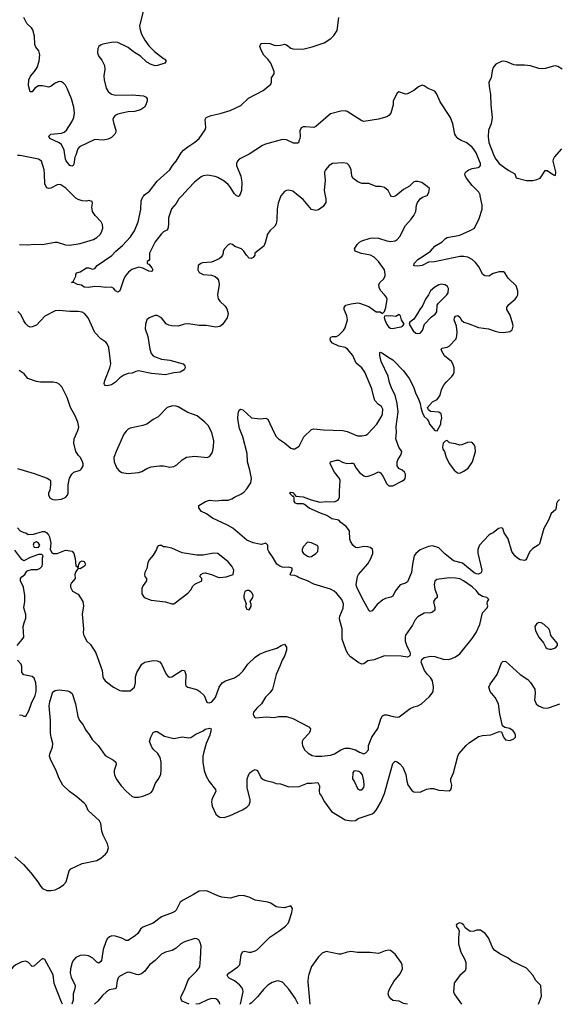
# Model space of a CAD drawing. Header units: inches. Extents: x 1839270 to 1929235, y 762242 to 910350.
# Tile 99 of 256: x 1910550 to 1915716, y 762250 to 771688. Entities that reach past the tile are written whole.
import ezdxf

# ---------------------------------------------------------------- set-up
doc = ezdxf.new("R2010")
doc.units = ezdxf.units.IN
doc.header["$MEASUREMENT"] = 0
doc.layers.add('B9716', color=7, linetype='Continuous')
doc.layers.add('B9717', color=7, linetype='Continuous')

msp = doc.modelspace()

# ---------------------------------------------------------------- linework, layer by layer
at = {"layer": 'B9716', "color": 5}
for points, elevation in [([(1910530, 766817.3), (1910556, 766790), (1910590, 766774), (1910610, 766770.7), (1910630, 766754), (1910684.2, 766755.8), (1910770, 766781.6), (1910790, 766780.5), (1910810, 766770.5), (1910828, 766750), (1910837, 766730), (1910848, 766670), (1910843, 766610), (1910859.3, 766579.3), (1910870.5, 766570.5), (1910910, 766570.5), (1910990, 766603), (1911053.7, 766593.7), (1911070.8, 766570.8), (1911082, 766522), (1911090, 766454), (1911104.7, 766444.7), (1911110, 766434), (1911117.2, 766470), (1911130, 766492), (1911150, 766501), (1911170, 766496), (1911180.7, 766470), (1911170.6, 766450), (1911130, 766423.7), (1911110, 766428.7), (1911090, 766399), (1911079.5, 766370), (1911083.8, 766330), (1911048.5, 766290), (1911038.7, 766270), (1911038.7, 766250), (1911057.3, 766210), (1911110, 766180.7), (1911156.3, 766110), (1911160.7, 766070), (1911150.7, 765990), (1911161.6, 765850), (1911159.3, 765810), (1911165.5, 765785.5), (1911195.5, 765730), (1911230, 765700.5), (1911279.1, 765619.1), (1911341.6, 765450), (1911347.3, 765390), (1911353.7, 765373.7), (1911371.3, 765350), (1911451.3, 765290), (1911510, 765257.3), (1911530, 765254), (1911610, 765256), (1911650, 765291), (1911661.3, 765330), (1911661.7, 765390), (1911672.1, 765430), (1911722, 765510), (1911750, 765528.7), (1911830, 765546.7), (1911870, 765543.1), (1911892.7, 765532.8), (1911910, 765510.7), (1911956.2, 765416.2), (1911970, 765394.8), (1911986.6, 765386.6), (1912010, 765388), (1912110, 765453.4), (1912130, 765451), (1912143, 765410), (1912138.8, 765318.8), (1912142.5, 765302.5), (1912162, 765290), (1912250, 765268.4), (1912279.1, 765250), (1912320.4, 765210), (1912346.3, 765146.3), (1912350, 765142), (1912370, 765139.3), (1912392.3, 765150), (1912429.5, 765190), (1912464.2, 765290), (1912492.3, 765330), (1912524, 765350), (1912610, 765380.3), (1912657, 765410), (1912692.1, 765447.9), (1912738.4, 765510), (1912810, 765578), (1912850, 765605.5), (1912910, 765633), (1913016.5, 765663.5), (1913058, 765690), (1913090, 765702), (1913110, 765674), (1913110, 765646), (1913090, 765586), (1913066, 765550), (1913046, 765490), (1913008.4, 765410), (1912974, 765270), (1912950, 765234.5), (1912906.4, 765193.6), (1912868.8, 765131.2), (1912824, 765090), (1912794, 765050), (1912790.7, 765030), (1912801.1, 765001.1), (1912814.8, 764994.8), (1912914.3, 765005.7), (1912990, 764998), (1913031.3, 765008.7), (1913110, 765010.3), (1913170.2, 764990.2), (1913324.7, 764910), (1913338.8, 764890), (1913336.3, 764870), (1913327.7, 764850), (1913267.7, 764790), (1913259.1, 764770), (1913259.3, 764750), (1913263, 764730), (1913281.6, 764690), (1913315.9, 764655.9), (1913355.2, 764635.3), (1913390, 764628.8), (1913447.7, 764627.8), (1913530, 764639.5), (1913570, 764652), (1913630, 764690.5), (1913670, 764705.5), (1913710, 764704), (1913770, 764691), (1913810, 764667.3), (1913850, 764651.3), (1913870, 764661), (1913894, 764690), (1913896, 764730), (1913927.6, 764810), (1913985.4, 764894.6), (1914013, 764987), (1914030, 765014), (1914050, 765025.5), (1914070, 765025.5), (1914132.5, 765007.5), (1914170, 765003), (1914190, 765006), (1914295.5, 765084.5), (1914330, 765102), (1914370, 765112.7), (1914402.7, 765130), (1914480.5, 765199.5), (1914507, 765233), (1914514.7, 765250), (1914519.1, 765290), (1914507.6, 765350), (1914490, 765384.2), (1914461.3, 765410), (1914431.5, 765450), (1914400.7, 765530), (1914405.8, 765554.2), (1914430, 765573), (1914490, 765588), (1914530, 765582.4), (1914610, 765559.5), (1914663.9, 765556.1), (1914695.6, 765564.4), (1914730, 765580.5), (1914770, 765610.6), (1914890, 765757.3), (1914926.5, 765813.5), (1914962, 765890), (1914990, 766004), (1915032, 766050), (1915039.3, 766070), (1915034, 766090), (1915037.2, 766110), (1915049, 766130), (1915029.4, 766149.4), (1914990, 766159.7), (1914957, 766177), (1914930, 766212.2), (1914890, 766251.7), (1914807.8, 766307.8), (1914770, 766326.8), (1914730, 766335.9), (1914670, 766338.8), (1914550, 766322.7), (1914532.7, 766307.3), (1914524.7, 766275.3), (1914531.8, 766230), (1914555.3, 766170), (1914552.4, 766150), (1914530.4, 766130), (1914518.4, 766110), (1914531.8, 766050), (1914531.4, 766028.6), (1914510, 766009.6), (1914490, 766003.5), (1914430, 765998), (1914370, 765965.6), (1914343.7, 765936.3), (1914316.5, 765883.5), (1914250.4, 765790), (1914246, 765770), (1914248.4, 765730), (1914263.9, 765683.9), (1914290.8, 765630), (1914294.8, 765610), (1914290.6, 765589.4), (1914270, 765577.2), (1914210, 765586), (1914050, 765591.9), (1913950, 765551.1), (1913890, 765541), (1913850, 765514.5), (1913829.8, 765509.8), (1913801.9, 765521.9), (1913721.6, 765581.7), (1913697.4, 765610), (1913677.1, 765650), (1913642.4, 765750), (1913642.9, 765850), (1913619.5, 765930), (1913618, 765950), (1913620.9, 765970), (1913653.7, 766046.3), (1913654, 766090), (1913638.3, 766130), (1913589.7, 766190), (1913566, 766210), (1913530, 766228.7), (1913370, 766277.6), (1913310, 766309.6), (1913230, 766337.2), (1913211.7, 766351.7), (1913190, 766360.9), (1913150, 766362), (1913144, 766370), (1913164, 766410), (1913162, 766430), (1913130, 766439.5), (1913090, 766436.3), (1913070, 766439.7), (1913045.2, 766450), (1913016, 766470), (1912980.9, 766530), (1912938, 766590), (1912931.5, 766610), (1912929, 766650), (1912910, 766669), (1912870, 766658), (1912850, 766660.7), (1912790, 766674.7), (1912730, 766697.6), (1912593.5, 766813.5), (1912542.6, 766842.6), (1912398, 766910), (1912340.9, 766950), (1912295.3, 766975.3), (1912280.5, 766990), (1912269.6, 767010), (1912269.3, 767030), (1912330.9, 767069.1), (1912370, 767081.7), (1912430, 767076.4), (1912490, 767083.7), (1912550, 767083.6), (1912585.2, 767094.8), (1912610, 767111.8), (1912670, 767138.7), (1912700.1, 767159.9), (1912729.8, 767190.2), (1912767.8, 767250), (1912773.3, 767290), (1912758, 767370), (1912736.3, 767450), (1912732.8, 767530), (1912691.1, 767690), (1912657.3, 767770), (1912643.3, 767863.3), (1912644.2, 767915.8), (1912656, 767944), (1912666.3, 767953.7), (1912690, 767947.3), (1912772, 767870), (1912860.5, 767860.5), (1912910, 767868.4), (1912930, 767859.3), (1912990, 767726.8), (1913010, 767694), (1913030.7, 767670), (1913090, 767633.4), (1913150, 767582), (1913170, 767573), (1913190, 767574.9), (1913230, 767599.1), (1913276.4, 767690), (1913350, 767758.4), (1913370, 767766.4), (1913463.3, 767756.7), (1913650, 767751.1), (1913690, 767739.7), (1913790, 767699), (1913830, 767698.3), (1913870, 767706.7), (1913890, 767717.1), (1913973.7, 767810), (1914023.1, 767890), (1914030, 767911.3), (1914033.4, 767953.4), (1914020.1, 767980.1), (1913990, 767999.7), (1913957.5, 768037.5), (1913945.8, 768070), (1913928.8, 768148.8), (1913860.5, 768310), (1913831.3, 768350), (1913775.8, 768395.8), (1913746.3, 768470), (1913692.4, 768530), (1913670, 768545.1), (1913610, 768556.8), (1913550, 768585.8), (1913531.1, 768610), (1913528.7, 768631.3), (1913535.3, 768644.7), (1913548.7, 768650), (1913590, 768651.7), (1913610, 768662.8), (1913654.2, 768710), (1913670, 768733.4), (1913692.8, 768810), (1913686.6, 768850), (1913662.4, 768910), (1913661.6, 768930), (1913677.2, 768950), (1913730, 768964.7), (1913790, 768972.3), (1913810, 768970.2), (1913899, 768939), (1913970, 768888), (1914006.8, 768886.8), (1914030, 768872), (1914048.9, 768891.1), (1914062.7, 768930), (1914073.6, 769010), (1914065.1, 769030), (1914049.6, 769050), (1914010.7, 769090.7), (1913999.1, 769119.1), (1913994.2, 769150), (1914006.7, 769173.3), (1914039.6, 769200.4), (1914055.6, 769230), (1914056.3, 769250), (1914047.3, 769290), (1913990.9, 769370), (1913950, 769412), (1913915.1, 769430), (1913827.1, 769447.1), (1913782.6, 769462.6), (1913767, 769470), (1913759.7, 769490), (1913786.8, 769533.2), (1913810, 769556.5), (1913831.8, 769568.2), (1913910, 769594.9), (1913930, 769598), (1913990, 769592.6), (1914070, 769566.5), (1914110, 769560.2), (1914150, 769569.1), (1914170, 769582), (1914196.3, 769610), (1914250, 769714), (1914305.1, 769774.9), (1914329.5, 769810), (1914349.4, 769850), (1914356, 769910), (1914364.1, 769935.9), (1914390, 769971.3), (1914413.6, 769986.4), (1914447.8, 770000)], 540), ([(1913056.1, 770000), (1913030.3, 769929.7), (1913020.3, 769870), (1913016.9, 769770), (1913010, 769729.4), (1912997.6, 769710), (1912950, 769665.1), (1912928.1, 769631.9), (1912904.2, 769550), (1912890, 769518), (1912804.7, 769450), (1912804.7, 769430), (1912790, 769409), (1912770, 769399), (1912750, 769401.2), (1912724, 769430), (1912701.2, 769470), (1912677.2, 769490), (1912614.5, 769514.5), (1912590, 769534), (1912570, 769539), (1912550, 769529.2), (1912514.8, 769490), (1912502.8, 769470), (1912502.8, 769450), (1912496, 769430), (1912481, 769410), (1912463.4, 769396.6), (1912390, 769362.7), (1912302.8, 769357.2), (1912286, 769350), (1912262.8, 769330), (1912257.3, 769290), (1912270, 769264), (1912310, 769244), (1912390, 769237.3), (1912425.2, 769225.2), (1912442.8, 769210), (1912456.3, 769190), (1912463, 769150), (1912446, 769050), (1912452.5, 769012.5), (1912470.6, 768990), (1912522.3, 768942.3), (1912536.2, 768916.2), (1912548.5, 768870), (1912540.5, 768830), (1912494.6, 768765.4), (1912470, 768746.6), (1912430, 768740.7), (1912337.5, 768757.5), (1912270, 768756.8), (1912168.8, 768771.2), (1912130, 768768.2), (1912070, 768751.1), (1912010, 768752.2), (1911979.4, 768759.4), (1911953.9, 768773.9), (1911910, 768829.2), (1911870, 768852.7), (1911850, 768852.7), (1911791.3, 768830), (1911770.5, 768809.5), (1911756.3, 768770), (1911754.4, 768725.6), (1911778.4, 768650), (1911798.5, 768530), (1911810, 768488.7), (1911830, 768466.5), (1911850, 768455.6), (1911910, 768434.3), (1911990, 768423.1), (1912118, 768390), (1912134, 768370), (1912137.3, 768350), (1912126.8, 768330), (1912090, 768309.6), (1912030, 768303), (1911950, 768284.4), (1911815.4, 768295.4), (1911690, 768322), (1911664.1, 768315.9), (1911630, 768299.3), (1911590, 768297), (1911550, 768280.5), (1911510, 768253.3), (1911470, 768212), (1911430, 768187.3), (1911390, 768179.3), (1911370, 768182.7), (1911363.7, 768190), (1911362, 768202), (1911365.7, 768230), (1911414.6, 768350), (1911423.7, 768390), (1911404.8, 768544.7), (1911390, 768581.2), (1911376.6, 768596.6), (1911330, 768629.4), (1911270, 768689.5), (1911208.5, 768828.4), (1911171.8, 768871.8), (1911150, 768884), (1911112.3, 768892.2), (1911030, 768892.1), (1910930, 768901.5), (1910890, 768896.9), (1910790, 768845.1), (1910710, 768760.5), (1910670, 768742.4), (1910650, 768740.7), (1910630, 768749.6), (1910610, 768771.8), (1910590, 768802), (1910562.5, 768862.5), (1910534, 768890)], 540), ([(1910550, 769531.8), (1910629.2, 769529.2), (1910690, 769536.8), (1910767, 769533), (1910890, 769555.5), (1910910, 769554.4), (1910990, 769530.2), (1911030, 769525.8), (1911130, 769541.5), (1911258.3, 769581.7), (1911290, 769599.5), (1911322.4, 769630), (1911335.1, 769650), (1911347.8, 769690), (1911343.5, 769723.5), (1911331.6, 769750), (1911274.5, 769810), (1911249.5, 769850), (1911241.2, 769890), (1911248, 769930), (1911246, 769946), (1911213.6, 769953.6), (1911190.9, 769949.1), (1911150, 769951.5), (1911110, 769963.6), (1911090, 769977.6), (1911067.6, 770000)], 540), ([(1912105.2, 770000), (1912078, 769970), (1912050, 769925.6), (1912006, 769874), (1911978, 769790), (1911976.7, 769723.3), (1911970, 769682), (1911961, 769670), (1911930, 769655.1), (1911906.7, 769633.3), (1911850, 769557), (1911793.7, 769450), (1911796.3, 769390), (1911790, 769379), (1911772, 769370), (1911772, 769350), (1911790, 769342.8), (1911818.8, 769310), (1911826, 769290), (1911822, 769278), (1911810, 769274), (1911790, 769276), (1911730, 769305.1), (1911694.2, 769314.2), (1911626.2, 769293.8), (1911592.4, 769267.6), (1911561.3, 769230), (1911544.8, 769195.2), (1911510, 769088.7), (1911490, 769075.3), (1911470, 769089.2), (1911452, 769112), (1911430, 769122.7), (1911370, 769121.6), (1911330, 769128), (1911270.5, 769129.5), (1911210, 769121.6), (1911170, 769122.7), (1911142, 769142), (1911106, 769150), (1911070, 769168.7), (1911048, 769170), (1911062, 769178), (1911076.4, 769203.6), (1911088, 769230), (1911088, 769250), (1911098, 769262), (1911130, 769271), (1911192.1, 769307.9), (1911212, 769310), (1911250, 769297.3), (1911270, 769302.8), (1911292, 769330), (1911433.7, 769426.3), (1911472, 769470), (1911537.8, 769522.2), (1911612.9, 769607.1), (1911650, 769664.9), (1911686.6, 769750), (1911711.2, 769868.8), (1911716.3, 769950), (1911731.2, 769990), (1911739.4, 770000)], 520), ([(1912655.1, 770000), (1912650, 769992.7), (1912630, 769999.6), (1912629.6, 770000)], 520), ([(1915728.2, 767090), (1915709.2, 767070.8), (1915696.9, 767050), (1915695.2, 767010), (1915689.3, 766990.7), (1915646.4, 766953.6), (1915621.3, 766890), (1915575.4, 766810), (1915534.9, 766665.1), (1915522.7, 766650), (1915470, 766617.7), (1915447.2, 766592.8), (1915431.5, 766570), (1915414.8, 766525.2), (1915404, 766510), (1915390, 766504), (1915350, 766511.1), (1915325.4, 766525.4), (1915299.7, 766550), (1915270.9, 766590.9), (1915233.2, 766713.2), (1915196, 766770), (1915182.7, 766810), (1915170, 766816.3), (1915140.7, 766810), (1915091.8, 766768.2), (1915070, 766760.7), (1915050, 766747), (1914961.1, 766650), (1914945.2, 766610), (1914945.1, 766574.9), (1914981.2, 766410), (1914974.4, 766385.6), (1914950, 766373.8), (1914930, 766375.9), (1914910, 766385), (1914797.1, 766477.1), (1914710, 766500.6), (1914628.4, 766568.4), (1914570, 766625.6), (1914510, 766644.8), (1914470, 766637.3), (1914390, 766605.3), (1914347.7, 766570), (1914334.3, 766550), (1914315.9, 766470), (1914306.7, 766390), (1914270, 766300.5), (1914250, 766286.6), (1914198.8, 766270), (1914152.4, 766210), (1914130, 766163.7), (1914110, 766151.8), (1914058.5, 766141.4), (1914031.5, 766128.5), (1913977.3, 766082.7), (1913930, 766022.7), (1913910, 766016), (1913902.7, 766022.7), (1913830, 766149.3), (1913782, 766250), (1913778, 766270), (1913789.5, 766350), (1913798, 766370), (1913890, 766472.2), (1913917.8, 766522.2), (1913936, 766570), (1913938, 766590), (1913932.4, 766612.4), (1913910, 766629.5), (1913890, 766635.1), (1913850, 766637.4), (1913790, 766626.3), (1913770, 766628), (1913745.1, 766650), (1913722.4, 766690), (1913715.1, 766710), (1913712.3, 766790), (1913682.6, 766830), (1913628.6, 766868.6), (1913609.8, 766889.8), (1913543.3, 766903.3), (1913495.7, 766935.7), (1913436.5, 766956.5), (1913326.7, 767006.7), (1913281.8, 767041.8), (1913270, 767046.6), (1913210, 767047.6), (1913194, 767054), (1913180.9, 767070), (1913184, 767104), (1913178, 767118), (1913170, 767119), (1913139, 767150), (1913150, 767158.8), (1913170, 767156.4), (1913179.1, 767150), (1913181.1, 767141.1), (1913199.6, 767119.6), (1913270, 767114.9), (1913344.1, 767084.1), (1913430, 767063.9), (1913490, 767070.2), (1913570, 767066), (1913590, 767074.9), (1913607.8, 767090), (1913618.5, 767110), (1913617.6, 767170), (1913625.1, 767270), (1913618.7, 767290), (1913570, 767351.5), (1913528.5, 767431.5), (1913530, 767450.3), (1913590, 767466.4), (1913610, 767465.7), (1913646, 767446), (1913686.6, 767433.4), (1913730, 767438.4), (1913750, 767435.5), (1913777, 767390), (1913810, 767348.7), (1913850, 767316.5), (1913870, 767310.3), (1913892.3, 767312.3), (1913945.2, 767330), (1913990, 767355.5), (1914010, 767344), (1914032.6, 767312.6), (1914070, 767238.8), (1914090, 767219.3), (1914130, 767218.7), (1914216.3, 767263.7), (1914239.1, 767280.9), (1914246, 767290), (1914249.6, 767310.4), (1914249.6, 767330), (1914240.7, 767350), (1914218, 767370), (1914186, 767386), (1914169.7, 767410), (1914169.7, 767450), (1914175.4, 767470), (1914210, 767520.7), (1914214, 767550), (1914186, 767590), (1914157.4, 767670), (1914163.1, 767730), (1914160.7, 767790), (1914180.9, 767930), (1914169.3, 768009.3), (1914150.7, 768090), (1914117.6, 768150), (1914098, 768210), (1914085.3, 768270), (1914018.2, 768410), (1914003, 768470), (1914003.6, 768496.4), (1914010, 768500.7), (1914030, 768492.2), (1914090, 768448.4), (1914130, 768426.4), (1914230, 768321.1), (1914284.9, 768250), (1914326.4, 768170), (1914344.7, 768110), (1914374.9, 768050), (1914390.5, 768010), (1914396.4, 767970), (1914410, 767926), (1914430, 767882.8), (1914457.5, 767857.5), (1914473, 767833), (1914480.7, 767810), (1914530, 767751.3), (1914553.2, 767746.8), (1914588.7, 767810), (1914588.7, 767830), (1914599.7, 767870), (1914591.2, 767910), (1914570, 767927), (1914490, 767933.2), (1914469.4, 767949.4), (1914462.7, 767970), (1914510, 768025.5), (1914552.8, 768047.2), (1914571.1, 768068.9), (1914582.9, 768090), (1914596.3, 768143.7), (1914622, 768190), (1914642.8, 768217.2), (1914693.2, 768266.8), (1914709.6, 768290), (1914716.9, 768310), (1914716.3, 768350), (1914703.5, 768390), (1914690.6, 768410.6), (1914624.6, 768464.6), (1914598.5, 768510), (1914592, 768530), (1914602.2, 768537.8), (1914650, 768548), (1914670, 768558.9), (1914736.8, 768630), (1914743.7, 768656.3), (1914746.1, 768693.9), (1914737.9, 768750), (1914718, 768810), (1914720.3, 768830), (1914730, 768847.2), (1914752.8, 768852.8), (1914770, 768837.6), (1914788.3, 768808.3), (1914810, 768789.2), (1914850, 768777.2), (1914950, 768735.8), (1915045.7, 768725.7), (1915110, 768701.1), (1915150, 768692.2), (1915190, 768688.2), (1915250, 768699.3), (1915269.7, 768710.4), (1915276.8, 768723.2), (1915281.7, 768750), (1915279.8, 768770), (1915254.9, 768854.9), (1915220.5, 768910), (1915220.7, 768930), (1915240.8, 768959.2), (1915303, 769010), (1915318.7, 769030), (1915326.3, 769050), (1915326.3, 769090), (1915310, 769135.1), (1915236, 769210), (1915201.2, 769261.2), (1915189.5, 769269.5), (1915148, 769272), (1915090, 769255.1), (1915050, 769229.5), (1915010, 769234), (1914988.8, 769248.8), (1914956.1, 769316.1), (1914921.2, 769361.2), (1914889.7, 769390), (1914849.4, 769410), (1914810, 769418.4), (1914770, 769417.8), (1914527.1, 769367.1), (1914470, 769362.7), (1914410, 769331.6), (1914366.3, 769326.3), (1914329.3, 769329.3), (1914334, 769350), (1914367.3, 769390), (1914420, 769420), (1914490, 769469.1), (1914530, 769516.5), (1914600.3, 769559.7), (1914632.3, 769590), (1914650, 769599.5), (1914770, 769623.2), (1914878, 769670), (1914912, 769690), (1914957.5, 769782.5), (1914986, 769870), (1914984, 769910), (1914967.6, 770000)], 520), ([(1913479.7, 770000), (1913486, 769970), (1913486.1, 769933.9), (1913461.4, 769898.6), (1913415.1, 769864.9), (1913390, 769859.1), (1913349, 769869), (1913270, 769964.2), (1913224.4, 770000)], 540), ([(1914156, 770000), (1914150, 769995.1), (1914129.4, 769989.4), (1914110, 769997.2), (1914108.7, 770000)], 540), ([(1910530, 767387.3), (1910690, 767339.1), (1910813.7, 767293.7), (1910838, 767278), (1910844.7, 767270), (1910846.8, 767230), (1910838, 767178), (1910826.8, 767150), (1910826, 767130), (1910841.4, 767101.4), (1910867.4, 767087.4), (1910890, 767084.9), (1910950, 767090.6), (1910993.2, 767110), (1911009.2, 767130), (1911014.5, 767150), (1911015.1, 767230), (1911027.2, 767292.8), (1911049, 767330), (1911069.5, 767350.5), (1911129.1, 767370.9), (1911140.2, 767379.8), (1911158, 767410), (1911159, 767430), (1911154, 767450), (1911134, 767490), (1911114, 767510), (1911090, 767548.7), (1911069.3, 767630), (1911073.2, 767670), (1911109, 767750), (1911118, 767782), (1911109.2, 767830), (1911083.7, 767890), (1911038, 767970), (1911006.8, 768066.8), (1910955.3, 768170), (1910930, 768194), (1910905.6, 768205.6), (1910870, 768212.7), (1910750, 768212.7), (1910710, 768219.3), (1910629, 768250), (1910592.1, 768292.1), (1910545.3, 768325.3)], 560), ([(1910526, 765690), (1910573.9, 765746.1), (1910588.5, 765770), (1910584.1, 765870), (1910593, 765907), (1910610.7, 765950), (1910607.7, 765987.7), (1910591.2, 766050), (1910601, 766110), (1910601.1, 766170), (1910586.9, 766250), (1910559.6, 766310), (1910557, 766330), (1910571.2, 766348.8), (1910599.3, 766370), (1910619.3, 766400.7), (1910631.2, 766408.8), (1910663.5, 766416.5), (1910721.3, 766418.7), (1910746, 766430), (1910765.2, 766450), (1910769.2, 766470), (1910768.7, 766530), (1910774, 766550), (1910762, 766562), (1910730, 766561.2), (1910650, 766531.8), (1910590, 766502), (1910570, 766514.5), (1910502.5, 766602.5)], 540), ([(1910504.8, 763664.8), (1910586, 763590), (1910658, 763510), (1910725.7, 763425.7), (1910750, 763384), (1910770, 763360.5), (1910810, 763341.6), (1910850, 763340.3), (1910890, 763347.8), (1910930, 763367.8), (1910970, 763397), (1910994.6, 763425.4), (1911024.2, 763530), (1911040.9, 763550), (1911150, 763600.3), (1911290, 763627.3), (1911330, 763652.3), (1911372, 763690), (1911387.7, 763710), (1911401.2, 763750), (1911391.5, 763790), (1911349.8, 763870), (1911337.3, 763910), (1911330, 763982), (1911314.5, 764010), (1911208.5, 764108.5), (1911183.1, 764163.1), (1911170, 764179.7), (1911099.8, 764239.8), (1911028.4, 764290), (1910964.8, 764350), (1910930, 764414), (1910898.1, 764498.1), (1910847.8, 764590), (1910837.6, 764630), (1910839.2, 764650), (1910864.1, 764715.9), (1910868, 764750), (1910850.8, 764810), (1910845.7, 764850), (1910846.8, 764970), (1910833.1, 765110), (1910839.8, 765150), (1910865.5, 765234.5), (1910874.3, 765250), (1910890, 765259.3), (1910930, 765264.6), (1911010, 765254.6), (1911028.5, 765248.5), (1911054, 765230), (1911086.7, 765130), (1911106.7, 765010), (1911125.3, 764970), (1911158.7, 764930), (1911182.5, 764882.5), (1911217.5, 764837.5), (1911246.7, 764790), (1911302.4, 764730), (1911370, 764634), (1911451.4, 764591.4), (1911472.4, 764572.4), (1911474.6, 764550), (1911457.6, 764490), (1911457.6, 764470), (1911460.3, 764450), (1911476.5, 764410), (1911523.4, 764343.4), (1911570, 764294.4), (1911630, 764241.6), (1911650, 764234.4), (1911690, 764234.4), (1911730, 764243.8), (1911790, 764267.7), (1911810, 764282), (1911823, 764297), (1911852.8, 764370), (1911883.8, 764416.2), (1911903.6, 764456.4), (1911908.6, 764491.4), (1911906.6, 764570), (1911896.3, 764616.3), (1911875.2, 764655.2), (1911836.4, 764690), (1911821.5, 764710), (1911794, 764770), (1911807.8, 764810), (1911830, 764854), (1911850, 764864), (1911870, 764864), (1911939, 764819), (1912030, 764799.1), (1912110, 764814.9), (1912170, 764803.8), (1912190, 764808.4), (1912239.8, 764840.2), (1912308.7, 764871.3), (1912330, 764886.4), (1912370, 764898.4), (1912386.8, 764890), (1912384.4, 764870), (1912373.1, 764830), (1912338.7, 764750), (1912314.9, 764670), (1912307.6, 764630), (1912307.9, 764570), (1912319, 764490), (1912338.4, 764438.4), (1912366.9, 764386.9), (1912428, 764310), (1912430.5, 764290), (1912398.4, 764230), (1912394, 764210), (1912390.4, 764190), (1912397.1, 764150), (1912432.8, 764072.8), (1912452.5, 764052.5), (1912470, 764043.8), (1912510, 764042.4), (1912570, 764061.3), (1912685.9, 764114.1), (1912730, 764140.9), (1912750, 764162.6), (1912759.5, 764190), (1912759.9, 764210), (1912732.2, 764330), (1912733.2, 764410), (1912741.6, 764438.4), (1912755.7, 764464.3), (1912775.7, 764484.3), (1912810, 764501.3), (1912832.4, 764492.4), (1912864.3, 764424.3), (1912885.4, 764405.4), (1912910, 764395.3), (1912979.3, 764379.3), (1913010, 764366.4), (1913050, 764363), (1913130, 764334), (1913230, 764337.1), (1913310, 764370.3), (1913350, 764368.5), (1913410, 764375.3), (1913424.9, 764344.9), (1913420.8, 764290), (1913424.9, 764270), (1913444.1, 764244.1), (1913472.2, 764190), (1913539.3, 764099.3), (1913670, 764018.9), (1913730, 764007.6), (1913770, 764010.6), (1913795.3, 764030), (1913930, 764076.1), (1913950, 764088.9), (1913969.1, 764110.9), (1914012.4, 764187.6), (1914048.3, 764270), (1914130, 764557.3), (1914150, 764579.3), (1914170, 764573.4), (1914194.9, 764554.9), (1914223.8, 764523.8), (1914251.8, 764451.8), (1914261.8, 764390), (1914273.9, 764353.8), (1914310, 764299.5), (1914330, 764285.3), (1914390, 764284.2), (1914450, 764311.6), (1914490, 764319.6), (1914518, 764318), (1914570, 764303), (1914670, 764296), (1914684, 764310), (1914691.9, 764328.1), (1914694, 764350), (1914684.5, 764390), (1914686, 764410), (1914711.2, 764468.8), (1914751.3, 764630), (1914762.4, 764650), (1914831.1, 764730), (1914862.1, 764757.9), (1914950, 764817.3), (1914990, 764826.5), (1915067.9, 764832.1), (1915150, 764864.7), (1915170, 764862), (1915190.8, 764810), (1915210, 764784.9), (1915250, 764777.3), (1915290, 764796), (1915304, 764810), (1915306, 764830), (1915298, 764850), (1915282.7, 764870), (1915250, 764894), (1915202, 764902), (1915180.1, 764920.1), (1915156.3, 765030), (1915143.5, 765130), (1915111.6, 765190), (1915063.5, 765250), (1915049.6, 765290), (1915061, 765319), (1915130, 765411), (1915170, 765524.7), (1915182.9, 765537.1), (1915210, 765540.5), (1915350, 765410.4), (1915422.2, 765362.2), (1915450, 765334.4), (1915490.2, 765270), (1915493.8, 765230), (1915487.9, 765170), (1915502.6, 765130), (1915526, 765110), (1915570, 765092.6), (1915610, 765090.3), (1915630, 765094.9), (1915730, 765131.7)], 520), ([(1910550, 765023.8), (1910570, 765020.5), (1910590, 765010.7), (1910610, 765011), (1910638, 765062), (1910664.2, 765135.8), (1910699.2, 765210), (1910708.5, 765250), (1910708.4, 765290), (1910704.8, 765330), (1910690, 765377.6), (1910670, 765391.1), (1910590, 765407.6), (1910570, 765429.2), (1910569.6, 765489.6), (1910564.5, 765510), (1910529.3, 765550)], 540), ([(1912668.6, 762252.2), (1912693.7, 762370), (1912689.7, 762390), (1912679.7, 762410), (1912657, 762437), (1912610, 762474.7), (1912560.1, 762500.1), (1912549.2, 762510), (1912540.9, 762530), (1912554.5, 762550), (1912642.9, 762610), (1912662.9, 762630), (1912673.9, 762726.1), (1912686.3, 762753.7), (1912710, 762758.3), (1912749.2, 762749.2), (1912770, 762749.1), (1912810, 762762.4), (1912830, 762776.5), (1912950, 762893.2), (1913036.4, 762950), (1913100.8, 762999.2), (1913127.1, 763030), (1913136, 763050), (1913161.7, 763130), (1913166.6, 763170), (1913150, 763195.3), (1913090, 763175.1), (1913030, 763180.5), (1913010, 763186), (1912958.3, 763218.3), (1912929.8, 763229.8), (1912810, 763249.8), (1912750, 763278.7), (1912692.8, 763292.8), (1912650, 763290.9), (1912570, 763268.1), (1912490, 763277.3), (1912450, 763290.6), (1912350, 763335.3), (1912330, 763338.5), (1912270, 763335.8), (1912217.8, 763302.2), (1912117.1, 763250), (1912090.2, 763229.8), (1912050, 763152.7), (1912038.6, 763141.4), (1912013.3, 763126.7), (1911911.3, 763088.7), (1911830, 763029.6), (1911730.4, 762989.6), (1911708.5, 762971.5), (1911682, 762930), (1911662, 762910), (1911590, 762860.7), (1911570, 762862.9), (1911530, 762883.1), (1911470, 762904), (1911433.8, 762906.2), (1911410, 762897), (1911390, 762877.2), (1911377.1, 762850), (1911350, 762775.3), (1911333.4, 762670), (1911330, 762660.9), (1911310, 762643.6), (1911290, 762654.5), (1911251.8, 762691.8), (1911210, 762715.1), (1911170, 762721.1), (1911130, 762718.3), (1911090, 762698.9), (1911067.1, 762672.9), (1911054.9, 762650), (1911037.8, 762590), (1911035.8, 762550), (1911042.7, 762510), (1911082.4, 762430), (1911082.4, 762422.4), (1911077, 762390), (1911061.7, 762350), (1911062, 762290), (1911056.9, 762270), (1911050.4, 762253.2)], 520), ([(1915525.3, 762250.4), (1915554, 762330), (1915549.4, 762430), (1915500.1, 762480.1), (1915472.3, 762530), (1915410, 762598), (1915270, 762662.9), (1915230, 762696.2), (1915162.7, 762730), (1915107.7, 762767.7), (1915087.8, 762790), (1915046.6, 762886.6), (1915012.7, 762930), (1914970, 762959.5), (1914930, 762962), (1914910, 762952.3), (1914869.6, 762949.6), (1914822, 762982), (1914809, 763010), (1914790, 763025.2), (1914768.1, 763031.9), (1914742, 763018), (1914736, 763010), (1914741, 762990), (1914758, 762970), (1914766, 762950), (1914757.3, 762890), (1914759.3, 762830), (1914779.3, 762750), (1914818.5, 762678.6), (1914827.5, 762652.5), (1914827.5, 762592.5), (1914821, 762570), (1914772.5, 762527.5), (1914721.4, 762458.6), (1914717.1, 762450), (1914711.7, 762370), (1914722.2, 762342.2), (1914787, 762250.9)], 520), ([(1912176.6, 762252.5), (1912110, 762280.7), (1912101.6, 762290), (1912095.8, 762310), (1912099.8, 762330), (1912131.2, 762388.8), (1912163.1, 762476.9), (1912179.4, 762500.6), (1912250, 762570.4), (1912277.4, 762610), (1912285.8, 762685.8), (1912289.3, 762810), (1912282, 762842), (1912269.1, 762869.1), (1912250, 762879), (1912230, 762882.7), (1912131.3, 762850), (1912096, 762830), (1912050.3, 762789.6), (1912013.4, 762766.6), (1911950, 762749.6), (1911910, 762731.6), (1911850, 762671.2), (1911794.9, 762630), (1911750, 762567.6), (1911718.2, 762541.8), (1911690, 762533.7), (1911670, 762534.7), (1911610, 762555.8), (1911590, 762556.9), (1911570, 762553.6), (1911510, 762520.5), (1911495.8, 762504.2), (1911484.6, 762475.4), (1911475.2, 762404.8), (1911462.3, 762397.7), (1911412, 762388), (1911382.4, 762370), (1911344.8, 762335.2), (1911299, 762281.1), (1911269.3, 762253.1)], 540), ([(1914268.6, 762251.2), (1914230, 762256.9), (1914190, 762280.5), (1914130, 762287.2), (1914110, 762302.4), (1914089.6, 762330), (1914085.1, 762350), (1914087, 762370), (1914098.7, 762401.3), (1914139.5, 762470), (1914198.4, 762541.6), (1914222.6, 762590), (1914219.1, 762630), (1914210, 762651.6), (1914149.8, 762729.8), (1914105.6, 762765.6), (1914090, 762769.6), (1914055.6, 762764.4), (1913990, 762738.4), (1913910, 762748.2), (1913790, 762747.6), (1913730, 762755.1), (1913690, 762749.5), (1913630.4, 762729.6), (1913610.5, 762729.5), (1913490, 762758), (1913450, 762740.9), (1913415.1, 762704.9), (1913350, 762612.3), (1913323.4, 762536.6), (1913315.3, 762510), (1913314, 762466), (1913332.3, 762251.8)], 520), ([(1910962.2, 762253.3), (1910949.7, 762270), (1910881.5, 762450), (1910870, 762532), (1910790, 762680.9), (1910770, 762689.4), (1910685.2, 762614.8), (1910670, 762612.3), (1910634.7, 762650), (1910610, 762664.7), (1910570, 762658), (1910512, 762628), (1910488.9, 762610), (1910462.6, 762577.4), (1910429.2, 762510.8), (1910362.7, 762477.3), (1910330, 762447.4), (1910307.3, 762410), (1910298.6, 762370), (1910289.5, 762350.5), (1910230, 762318.8), (1910210, 762296.9), (1910196.3, 762270), (1910190.7, 762253.8)], 520), ([(1913222.1, 762251.9), (1913191.1, 762310), (1913130, 762396.4), (1913070, 762462.6), (1913030, 762475.1), (1913010, 762473.7), (1912970, 762460.4), (1912930, 762434.3), (1912887.7, 762392.3), (1912830, 762320.5), (1912770, 762261.3), (1912754.5, 762252.2)], 520), ([(1912469.4, 762252.3), (1912466.2, 762266.2), (1912450, 762289.5), (1912430, 762301.6), (1912390, 762305.1), (1912350, 762294.7), (1912270, 762255.8), (1912240, 762252.5)], 540)]:
    msp.add_lwpolyline(points, dxfattribs=dict(at, elevation=elevation))
for points, elevation in [([(1914591.7, 769151.7), (1914570, 769145.1), (1914530, 769124.2), (1914490.5, 769090), (1914470, 769049), (1914442, 769010), (1914413.7, 768946.3), (1914386.8, 768910), (1914366, 768870), (1914330, 768818), (1914292, 768790), (1914284.7, 768770), (1914325.2, 768705.2), (1914350, 768684), (1914370, 768680.7), (1914390, 768684), (1914413.2, 768710), (1914433.2, 768770), (1914499.1, 768840.9), (1914534.9, 768865.1), (1914550, 768886.8), (1914555.1, 768950), (1914565.2, 768970), (1914645.2, 769050), (1914659.3, 769070), (1914662.7, 769110), (1914651.7, 769131.7), (1914630, 769146)], 540), ([(1914190, 768862), (1914155.9, 768844.1), (1914110, 768849.3), (1914090, 768845.2), (1914071.3, 768848.7), (1914050, 768846), (1914046.4, 768833.6), (1914050.8, 768810), (1914070, 768767.3), (1914090, 768742), (1914106.8, 768730), (1914130, 768727.7), (1914170, 768738.8), (1914210, 768742.8), (1914222, 768750), (1914238, 768770), (1914213.2, 768810), (1914202, 768850)], 540), ([(1912014.6, 767985.4), (1911966, 767970), (1911877.5, 767882.5), (1911830, 767856), (1911768.3, 767811.7), (1911730, 767797), (1911610, 767772.3), (1911590, 767762.7), (1911570, 767745.2), (1911550, 767714), (1911475.5, 767550), (1911454, 767490), (1911457.3, 767450), (1911470.8, 767410), (1911482.8, 767390), (1911504.1, 767364.1), (1911530, 767347.3), (1911590, 767337.1), (1911690, 767348.2), (1911722, 767358), (1911770, 767387.3), (1911810, 767400.7), (1911890.7, 767410.7), (1911930, 767410.8), (1911990, 767398.8), (1912030, 767406), (1912058.6, 767421.4), (1912109.5, 767470.5), (1912150, 767494), (1912230, 767504.9), (1912349.1, 767490.9), (1912370, 767501), (1912391.4, 767528.6), (1912401, 767559), (1912407.9, 767592.1), (1912411.2, 767651.2), (1912391.8, 767731.8), (1912356.6, 767796.6), (1912326.6, 767830), (1912250.9, 767890.9), (1912162.8, 767922.8), (1912070, 767975.6), (1912050, 767982.9)], 560), ([(1914650, 767652.7), (1914630, 767649), (1914610, 767628.7), (1914604.4, 767590), (1914608.4, 767570), (1914623, 767550), (1914641.3, 767490), (1914673.4, 767430), (1914717.4, 767370), (1914750, 767344), (1914770, 767341.7), (1914810, 767358.9), (1914850, 767388.8), (1914893.2, 767450), (1914921.2, 767550), (1914919.3, 767590), (1914912.3, 767610), (1914893.4, 767633.4), (1914878.6, 767638.6), (1914846, 767634), (1914790, 767612.6), (1914770, 767609.7), (1914730, 767623.5), (1914671.7, 767631.7)], 520), ([(1910710, 766682), (1910687.3, 766672.7), (1910679.1, 766650), (1910690, 766631), (1910710, 766628), (1910730, 766630.8), (1910743.7, 766650), (1910730.9, 766670.9)], 540), ([(1913310, 766679.5), (1913270, 766634), (1913259.1, 766610), (1913260.7, 766590), (1913271.3, 766570), (1913310, 766544.7), (1913330, 766538), (1913350, 766542.8), (1913388.7, 766570), (1913408.7, 766590), (1913412.7, 766630), (1913410, 766646), (1913350, 766672.7)], 540), ([(1911910, 766648.7), (1911890, 766648.7), (1911876.9, 766643.1), (1911867.1, 766632.9), (1911861, 766610), (1911830, 766555.3), (1911791, 766510), (1911778, 766482), (1911770, 766426), (1911751, 766390), (1911746, 766370), (1911751, 766350), (1911766, 766330), (1911766.8, 766310), (1911735.3, 766264.7), (1911723.1, 766236.9), (1911723.1, 766183.1), (1911742.8, 766150), (1911810, 766125), (1911950, 766107.7), (1912010, 766089.1), (1912029.8, 766090.2), (1912042.4, 766097.6), (1912162, 766190), (1912193.9, 766226.1), (1912206.6, 766253.4), (1912230, 766277.3), (1912298, 766310), (1912298, 766330), (1912278, 766350), (1912286, 766370), (1912310, 766382), (1912330, 766384.7), (1912390, 766370.8), (1912450, 766342.8), (1912470, 766340.7), (1912530, 766347.7), (1912598, 766370), (1912604, 766410), (1912586, 766450), (1912549.3, 766490), (1912450, 766572.3), (1912410, 766575.1), (1912310, 766555.1), (1912250, 766556), (1912110, 766577.2), (1912010, 766622), (1911950, 766635.3), (1911930, 766635.3)], 560), ([(1912730, 766218), (1912710, 766208), (1912698.8, 766170), (1912698.8, 766150), (1912722, 766090), (1912716, 766070), (1912721, 766050), (1912730, 766038), (1912750, 766031.3), (1912770, 766062), (1912770, 766086), (1912762, 766110), (1912786.6, 766150), (1912789.4, 766170), (1912780.9, 766190), (1912770, 766200.9), (1912750, 766215.3)], 560), ([(1915530, 765909.2), (1915510, 765899), (1915491, 765870), (1915496, 765830), (1915527.9, 765767.9), (1915573.4, 765713.4), (1915597.3, 765670), (1915610, 765659.1), (1915630, 765652.7), (1915650, 765652.7), (1915690, 765666.8), (1915709.3, 765690), (1915706.6, 765710), (1915644.1, 765784.1), (1915634.5, 765830), (1915623.7, 765850), (1915581.2, 765890), (1915550, 765906)], 540), ([(1913770, 764489.3), (1913755.9, 764484.1), (1913743.8, 764470), (1913741, 764410), (1913761.4, 764381.4), (1913790, 764318), (1913810, 764307.3), (1913830, 764307.3), (1913849.2, 764330), (1913853.6, 764350), (1913851.4, 764391.4), (1913837.2, 764450), (1913822, 764470), (1913801.5, 764481.5)], 540)]:
    msp.add_lwpolyline(points, close=True, dxfattribs=dict(at, elevation=elevation))
at = {"layer": 'B9717', "color": 5}
for points, elevation in [([(1911742, 771790), (1911700.5, 771630), (1911704.2, 771590), (1911717.5, 771550), (1911750.2, 771490), (1911790, 771437.4), (1911842.2, 771382.2), (1911930, 771314.8), (1911942, 771310), (1911956, 771290), (1911942, 771270), (1911872.7, 771247.2), (1911850, 771246.4), (1911810, 771258.4), (1911770, 771281.4), (1911710, 771336.8), (1911640.6, 771380.6), (1911590, 771420.2), (1911490, 771468.6), (1911448.1, 771471.9), (1911348.4, 771451.6), (1911333, 771447), (1911310.5, 771429.5), (1911300.5, 771410), (1911297.1, 771370), (1911310, 771334.8), (1911338.2, 771298.2), (1911364.6, 771250), (1911367.9, 771210), (1911358.2, 771150), (1911359.3, 771110), (1911379.6, 771030), (1911399, 770999), (1911430, 770974.7), (1911470, 770965.6), (1911630, 770966.9), (1911736.2, 770956.2), (1911764.1, 770944.1), (1911773.4, 770930), (1911773, 770910), (1911758.4, 770870), (1911746, 770850), (1911710, 770823), (1911652.7, 770807.3), (1911590, 770803.1), (1911530, 770793), (1911490, 770782.4), (1911465.3, 770770), (1911448.9, 770750), (1911444.4, 770730), (1911452.3, 770690), (1911473, 770630), (1911471.3, 770610), (1911462.6, 770590), (1911430, 770558.3), (1911398.2, 770541.8), (1911350, 770534.2), (1911270, 770538.5), (1911123, 770470), (1911106.3, 770450), (1911089, 770390), (1911079, 770370), (1911070, 770301.2), (1911062, 770290), (1911050, 770284.4), (1911029.7, 770290), (1910996, 770336), (1910989.8, 770350), (1910976.7, 770436.7), (1910951, 770491), (1910930, 770507.2), (1910839.5, 770550), (1910829.6, 770570), (1910850, 770590.3), (1910950, 770599.8), (1910976.9, 770610), (1910999.4, 770630), (1911050, 770707), (1911069, 770750), (1911074.8, 770790), (1911069.8, 770850), (1911046, 770930), (1911010, 771022.9), (1910990, 771059.7), (1910970, 771079.7), (1910950, 771091), (1910930, 771095.1), (1910890, 771079.2), (1910850.8, 771049.2), (1910830, 771042), (1910770, 771053.2), (1910730, 771052.5), (1910696.9, 771030), (1910670, 770996.2), (1910650, 770996), (1910636, 771056), (1910638, 771110), (1910654.6, 771145.4), (1910693.6, 771190), (1910717.7, 771230), (1910735.7, 771290), (1910744.2, 771350), (1910732.3, 771390), (1910705.7, 771425.7), (1910695.5, 771450), (1910693.3, 771530), (1910676.4, 771590), (1910665.1, 771610), (1910618.4, 771650), (1910590, 771709.2)], 520), ([(1911739.4, 770000), (1911747.6, 770010), (1911795.4, 770044.6), (1911870, 770138.4), (1911900.5, 770170), (1911990, 770248.2), (1912015.8, 770290), (1912051.1, 770330), (1912099.7, 770410), (1912122.7, 770437.3), (1912162.6, 770470), (1912230, 770514.4), (1912270.4, 770549.6), (1912328.2, 770631.8), (1912334, 770654), (1912329.6, 770730), (1912339, 770750), (1912388, 770770), (1912472.9, 770787.1), (1912570, 770817.6), (1912670, 770865.4), (1912744.1, 770935.9), (1912886.6, 771010), (1912957.2, 771070), (1912963.7, 771090), (1912963.7, 771130), (1912989.5, 771170), (1912991.2, 771190), (1912958, 771270), (1912929.7, 771309.7), (1912890, 771347), (1912867.8, 771390), (1912854.5, 771430), (1912863.9, 771456.1), (1912870, 771460.7), (1912896.6, 771463.4), (1912950, 771460.3), (1912990, 771443.8), (1913010, 771441.6), (1913050, 771443), (1913090, 771454.4), (1913110, 771446), (1913150, 771413.4), (1913170, 771406.7), (1913265.1, 771405.1), (1913353.6, 771426.4), (1913470, 771467), (1913534.2, 771505.8), (1913563.7, 771536.3), (1913595.5, 771584.5), (1913611.3, 771710)], 520), ([(1915752.5, 771212.5), (1915710, 771239.1), (1915690, 771244.4), (1915670, 771243.5), (1915590, 771221.1), (1915550, 771217.4), (1915530, 771219.7), (1915450, 771244.7), (1915390, 771251.5), (1915311.9, 771251.9), (1915290, 771256), (1915223.2, 771283.2), (1915190, 771289.3), (1915170, 771286.6), (1915118, 771262), (1915090.8, 771230), (1915081.6, 771198.4), (1915073, 771130), (1915050.4, 771089.6), (1915052.1, 771047.9), (1915066.7, 770970), (1915068.4, 770870), (1915082, 770750), (1915071.8, 770690), (1915047, 770630), (1915043.7, 770563.7), (1915048.2, 770510), (1915099.9, 770379.9), (1915116.3, 770350), (1915150, 770310.7), (1915198.8, 770270), (1915240.7, 770240.7), (1915298.8, 770210), (1915310.8, 770170.8), (1915410, 770144.9), (1915470, 770147.7), (1915510, 770154.8), (1915542, 770170), (1915559, 770190), (1915590, 770242), (1915610, 770241), (1915670, 770201), (1915690, 770194), (1915691.8, 770230), (1915666.6, 770330), (1915669.3, 770350), (1915679, 770370), (1915749.3, 770450)], 520), ([(1914967.6, 770000), (1914965.7, 770010), (1914952.9, 770032.9), (1914890, 770098.4), (1914834.7, 770170), (1914823, 770190), (1914819.6, 770210), (1914829.5, 770230), (1914857.2, 770250), (1914890, 770261.3), (1914948, 770270), (1914961.2, 770278.8), (1914969, 770290), (1914969.2, 770310), (1914961.2, 770330), (1914927, 770410), (1914903.7, 770450), (1914886.6, 770470), (1914830.9, 770510.9), (1914785.2, 770530), (1914752.7, 770550), (1914733.6, 770573.6), (1914724.2, 770590), (1914703.5, 770690), (1914683, 770750), (1914581.4, 770901.4), (1914550, 770972.7), (1914530, 771002), (1914468.3, 771028.3), (1914430, 771054), (1914410, 771061.2), (1914376.1, 771043.9), (1914330, 771007.3), (1914270, 770978), (1914250, 770974.5), (1914184.9, 770995.1), (1914170, 770982), (1914130.5, 770910), (1914130.3, 770870), (1914110.2, 770790), (1914091.1, 770768.9), (1914070, 770757.2), (1913990, 770734), (1913850, 770710.8), (1913830, 770717.2), (1913690, 770808.2), (1913670, 770813.7), (1913630, 770811.1), (1913530, 770786), (1913390, 770662.4), (1913370, 770655.1), (1913290, 770662), (1913270, 770659.2), (1913250, 770649.7), (1913236.8, 770623.2), (1913239.7, 770570), (1913236, 770544), (1913227.3, 770527.3), (1913227.3, 770512.7), (1913217.3, 770502.7), (1913174.5, 770505.5), (1913110, 770536.1), (1913070, 770539.2), (1912907.1, 770492.9), (1912879.4, 770480.6), (1912750, 770398), (1912654, 770350), (1912637.6, 770330), (1912630.4, 770310), (1912630.4, 770290), (1912670, 770187.3), (1912682, 770130), (1912677, 770050), (1912665.3, 770014.7), (1912655.1, 770000)], 520), ([(1911067.6, 770000), (1910993.9, 770073.9), (1910943.5, 770103.5), (1910930, 770107.2), (1910910, 770105.1), (1910850, 770071.2), (1910830, 770068.3), (1910810, 770075.6), (1910791.1, 770110), (1910789.7, 770210), (1910783.5, 770250), (1910760.9, 770330), (1910729.7, 770349.7), (1910714.1, 770354.1), (1910555.5, 770384.5), (1910530, 770387)], 540), ([(1914108.7, 770000), (1914085.1, 770050), (1914050, 770077.6), (1914010, 770089.6), (1913970, 770089.7), (1913897.5, 770117.5), (1913830, 770116.8), (1913792.5, 770132.5), (1913744.5, 770170), (1913734.5, 770190), (1913729.3, 770250), (1913710, 770288.7), (1913689.2, 770309.2), (1913650, 770315.1), (1913550, 770309.6), (1913519.1, 770290), (1913482.4, 770250), (1913474, 770230), (1913471.8, 770210), (1913478.9, 770150), (1913468.9, 770051.1), (1913479.7, 770000)], 540), ([(1912629.6, 770000), (1912610, 770018.4), (1912566.9, 770090), (1912549.1, 770109.1), (1912510, 770139.1), (1912450, 770174), (1912424.1, 770184.1), (1912350, 770197.2), (1912310, 770189.8), (1912290, 770179.8), (1912227, 770130), (1912168.8, 770070), (1912105.2, 770000)], 520), ([(1914447.8, 770000), (1914456.5, 770003.5), (1914474, 770030), (1914479, 770070), (1914459, 770090), (1914406.5, 770126.5), (1914370, 770138), (1914343.8, 770136.2), (1914325.5, 770130), (1914287.5, 770092.5), (1914230, 770059.5), (1914156, 770000)], 540), ([(1913224.4, 770000), (1913170, 770042.7), (1913130, 770052), (1913110, 770049.5), (1913090, 770039.5), (1913057.2, 770002.8), (1913056.1, 770000)], 540)]:
    msp.add_lwpolyline(points, dxfattribs=dict(at, elevation=elevation))

doc.saveas('drawing.dxf')
